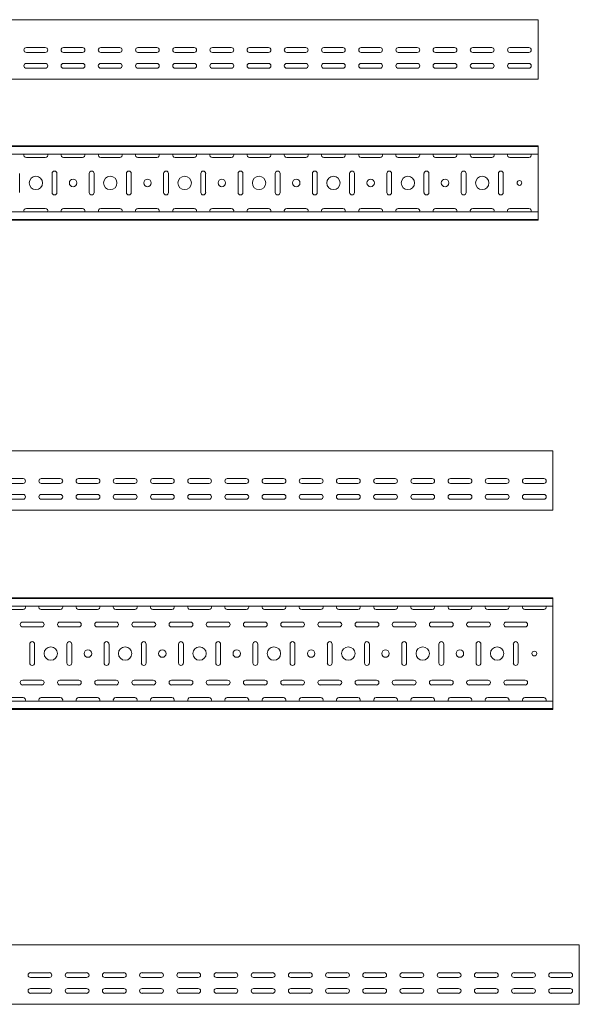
# Model space of a CAD drawing. Header units: millimetres. Extents: x -792 to 3872, y -6969 to -437.
# Tile 21 of 21: x 3116 to 3868, y -1761 to -437. Entities that reach past the tile are written whole.
import ezdxf

# ---------------------------------------------------------------- set-up
doc = ezdxf.new("R2010")
doc.units = ezdxf.units.MM

msp = doc.modelspace()

# ---------------------------------------------------------------- linework, layer by layer
at = {"color": 7, "linetype": 'Continuous', "lineweight": 15}
for p, q in [((3812.4, -437.4), (812.4, -437.4)), ((3812.4, -444), (3812.4, -437.4)), ((3812.4, -446.4), (3812.4, -444)), ((3812.4, -450), (3812.4, -446.4)), ((3812.4, -451.7), (3812.4, -450)), ((3812.4, -514.4), (3812.4, -451.7)), ((3124.6, -474.9), (3150.1, -474.9)), ((3174.6, -474.9), (3200.1, -474.9)), ((3224.6, -474.9), (3250.1, -474.9)), ((3274.6, -474.9), (3300.1, -474.9)), ((3324.6, -474.9), (3350.1, -474.9)), ((3374.6, -474.9), (3400.1, -474.9)), ((3424.6, -474.9), (3450.1, -474.9)), ((3474.6, -474.9), (3500.1, -474.9)), ((3524.6, -474.9), (3550.1, -474.9)), ((3574.6, -474.9), (3600.1, -474.9)), ((3624.6, -474.9), (3650.1, -474.9)), ((3674.6, -474.9), (3700.1, -474.9)), ((3724.6, -474.9), (3750.1, -474.9)), ((3774.6, -474.9), (3800.1, -474.9)), ((3150.1, -481.4), (3124.6, -481.4)), ((3200.1, -481.4), (3174.6, -481.4)), ((3250.1, -481.4), (3224.6, -481.4)), ((3300.1, -481.4), (3274.6, -481.4)), ((3350.1, -481.4), (3324.6, -481.4)), ((3400.1, -481.4), (3374.6, -481.4)), ((3450.1, -481.4), (3424.6, -481.4)), ((3500.1, -481.4), (3474.6, -481.4)), ((3550.1, -481.4), (3524.6, -481.4)), ((3600.1, -481.4), (3574.6, -481.4)), ((3650.1, -481.4), (3624.6, -481.4)), ((3700.1, -481.4), (3674.6, -481.4)), ((3750.1, -481.4), (3724.6, -481.4)), ((3800.1, -481.4), (3774.6, -481.4)), ((3124.6, -496.1), (3150.1, -496.1)), ((3150.1, -502.6), (3124.6, -502.6)), ((3174.6, -496.1), (3200.1, -496.1)), ((3200.1, -502.6), (3174.6, -502.6)), ((3224.6, -496.1), (3250.1, -496.1)), ((3250.1, -502.6), (3224.6, -502.6)), ((3274.6, -496.1), (3300.1, -496.1)), ((3300.1, -502.6), (3274.6, -502.6)), ((3324.6, -496.1), (3350.1, -496.1)), ((3350.1, -502.6), (3324.6, -502.6)), ((3374.6, -496.1), (3400.1, -496.1)), ((3400.1, -502.6), (3374.6, -502.6)), ((3424.6, -496.1), (3450.1, -496.1)), ((3450.1, -502.6), (3424.6, -502.6)), ((3474.6, -496.1), (3500.1, -496.1)), ((3500.1, -502.6), (3474.6, -502.6)), ((3524.6, -496.1), (3550.1, -496.1)), ((3550.1, -502.6), (3524.6, -502.6)), ((3574.6, -496.1), (3600.1, -496.1)), ((3600.1, -502.6), (3574.6, -502.6)), ((3624.6, -496.1), (3650.1, -496.1)), ((3650.1, -502.6), (3624.6, -502.6)), ((3674.6, -496.1), (3700.1, -496.1)), ((3700.1, -502.6), (3674.6, -502.6)), ((3724.6, -496.1), (3750.1, -496.1)), ((3750.1, -502.6), (3724.6, -502.6)), ((3774.6, -496.1), (3800.1, -496.1)), ((3800.1, -502.6), (3774.6, -502.6)), ((3812.4, -517.4), (3812.4, -514.4)), ((3812.4, -517.4), (812.4, -517.4)), ((3812.4, -606.8), (812.4, -606.8)), ((3812.4, -607.8), (812.4, -607.8)), ((3812.4, -607.8), (3812.4, -606.8)), ((3812.4, -616.3), (3812.4, -607.8)), ((3812.4, -618), (812.4, -618)), ((3812.4, -618), (3812.4, -616.3)), ((3812.4, -618), (3812.4, -695.6)), ((3124.6, -622.6), (3150.1, -622.6)), ((3174.6, -622.6), (3200.1, -622.6)), ((3224.6, -622.6), (3250.1, -622.6)), ((3274.6, -622.6), (3300.1, -622.6)), ((3324.6, -622.6), (3350.1, -622.6)), ((3374.6, -622.6), (3400.1, -622.6)), ((3424.6, -622.6), (3450.1, -622.6)), ((3474.6, -622.6), (3500.1, -622.6)), ((3524.6, -622.6), (3550.1, -622.6)), ((3574.6, -622.6), (3600.1, -622.6)), ((3624.6, -622.6), (3650.1, -622.6)), ((3674.6, -622.6), (3700.1, -622.6)), ((3724.6, -622.6), (3750.1, -622.6)), ((3774.6, -622.6), (3800.1, -622.6)), ((3115.6, -669.6), (3115.6, -644.1)), ((3159.1, -644.1), (3159.1, -669.6)), ((3165.6, -669.6), (3165.6, -644.1)), ((3209.1, -644.1), (3209.1, -669.6)), ((3215.6, -669.6), (3215.6, -644.1)), ((3259.1, -644.1), (3259.1, -669.6)), ((3265.6, -669.6), (3265.6, -644.1)), ((3309.1, -644.1), (3309.1, -669.6)), ((3315.6, -669.6), (3315.6, -644.1)), ((3359.1, -644.1), (3359.1, -669.6)), ((3365.6, -669.6), (3365.6, -644.1)), ((3409.1, -644.1), (3409.1, -669.6)), ((3415.6, -669.6), (3415.6, -644.1)), ((3459.1, -644.1), (3459.1, -669.6)), ((3465.6, -669.6), (3465.6, -644.1)), ((3509.1, -644.1), (3509.1, -669.6)), ((3515.6, -669.6), (3515.6, -644.1)), ((3559.1, -644.1), (3559.1, -669.6)), ((3565.6, -669.6), (3565.6, -644.1)), ((3609.1, -644.1), (3609.1, -669.6)), ((3615.6, -669.6), (3615.6, -644.1)), ((3659.1, -644.1), (3659.1, -669.6)), ((3665.6, -669.6), (3665.6, -644.1)), ((3709.1, -644.1), (3709.1, -669.6)), ((3715.6, -669.6), (3715.6, -644.1)), ((3759.1, -644.1), (3759.1, -669.6)), ((3765.6, -669.6), (3765.6, -644.1)), ((3812.4, -695.6), (812.4, -695.6)), ((3150.1, -691.1), (3124.6, -691.1)), ((3200.1, -691.1), (3174.6, -691.1)), ((3250.1, -691.1), (3224.6, -691.1)), ((3300.1, -691.1), (3274.6, -691.1)), ((3350.1, -691.1), (3324.6, -691.1)), ((3400.1, -691.1), (3374.6, -691.1)), ((3450.1, -691.1), (3424.6, -691.1)), ((3500.1, -691.1), (3474.6, -691.1)), ((3550.1, -691.1), (3524.6, -691.1)), ((3600.1, -691.1), (3574.6, -691.1)), ((3650.1, -691.1), (3624.6, -691.1)), ((3700.1, -691.1), (3674.6, -691.1)), ((3750.1, -691.1), (3724.6, -691.1)), ((3800.1, -691.1), (3774.6, -691.1)), ((3812.4, -697.4), (3812.4, -695.6)), ((3812.4, -705.8), (3812.4, -697.4)), ((812.4, -705.8), (3812.4, -705.8)), ((3812.4, -706.8), (812.4, -706.8)), ((3812.4, -706.8), (3812.4, -705.8)), ((3832.4, -1016.7), (832.4, -1016.7)), ((3832.4, -1023.3), (3832.4, -1016.7)), ((3832.4, -1025.7), (3832.4, -1023.3)), ((3832.4, -1029.2), (3832.4, -1025.7)), ((3832.4, -1031), (3832.4, -1029.2)), ((3832.4, -1093.7), (3832.4, -1031)), ((3094.7, -1054.2), (3120.2, -1054.2)), ((3144.7, -1054.2), (3170.2, -1054.2)), ((3194.7, -1054.2), (3220.2, -1054.2)), ((3244.7, -1054.2), (3270.2, -1054.2)), ((3294.7, -1054.2), (3320.2, -1054.2)), ((3344.7, -1054.2), (3370.2, -1054.2)), ((3394.7, -1054.2), (3420.2, -1054.2)), ((3444.7, -1054.2), (3470.2, -1054.2)), ((3494.7, -1054.2), (3520.2, -1054.2)), ((3544.7, -1054.2), (3570.2, -1054.2)), ((3594.7, -1054.2), (3620.2, -1054.2)), ((3644.7, -1054.2), (3670.2, -1054.2)), ((3694.7, -1054.2), (3720.2, -1054.2)), ((3744.7, -1054.2), (3770.2, -1054.2)), ((3794.7, -1054.2), (3820.2, -1054.2)), ((3120.2, -1060.7), (3094.7, -1060.7)), ((3170.2, -1060.7), (3144.7, -1060.7)), ((3220.2, -1060.7), (3194.7, -1060.7)), ((3270.2, -1060.7), (3244.7, -1060.7)), ((3320.2, -1060.7), (3294.7, -1060.7)), ((3370.2, -1060.7), (3344.7, -1060.7)), ((3420.2, -1060.7), (3394.7, -1060.7)), ((3470.2, -1060.7), (3444.7, -1060.7)), ((3520.2, -1060.7), (3494.7, -1060.7)), ((3570.2, -1060.7), (3544.7, -1060.7)), ((3620.2, -1060.7), (3594.7, -1060.7)), ((3670.2, -1060.7), (3644.7, -1060.7)), ((3720.2, -1060.7), (3694.7, -1060.7)), ((3770.2, -1060.7), (3744.7, -1060.7)), ((3820.2, -1060.7), (3794.7, -1060.7)), ((3094.7, -1075.4), (3120.2, -1075.4)), ((3120.2, -1081.9), (3094.7, -1081.9)), ((3144.7, -1075.4), (3170.2, -1075.4)), ((3170.2, -1081.9), (3144.7, -1081.9)), ((3194.7, -1075.4), (3220.2, -1075.4)), ((3220.2, -1081.9), (3194.7, -1081.9)), ((3244.7, -1075.4), (3270.2, -1075.4)), ((3270.2, -1081.9), (3244.7, -1081.9)), ((3294.7, -1075.4), (3320.2, -1075.4)), ((3320.2, -1081.9), (3294.7, -1081.9)), ((3344.7, -1075.4), (3370.2, -1075.4)), ((3370.2, -1081.9), (3344.7, -1081.9)), ((3394.7, -1075.4), (3420.2, -1075.4)), ((3420.2, -1081.9), (3394.7, -1081.9)), ((3444.7, -1075.4), (3470.2, -1075.4)), ((3470.2, -1081.9), (3444.7, -1081.9)), ((3494.7, -1075.4), (3520.2, -1075.4)), ((3520.2, -1081.9), (3494.7, -1081.9)), ((3544.7, -1075.4), (3570.2, -1075.4)), ((3570.2, -1081.9), (3544.7, -1081.9)), ((3594.7, -1075.4), (3620.2, -1075.4)), ((3620.2, -1081.9), (3594.7, -1081.9)), ((3644.7, -1075.4), (3670.2, -1075.4)), ((3670.2, -1081.9), (3644.7, -1081.9)), ((3694.7, -1075.4), (3720.2, -1075.4)), ((3720.2, -1081.9), (3694.7, -1081.9)), ((3744.7, -1075.4), (3770.2, -1075.4)), ((3770.2, -1081.9), (3744.7, -1081.9)), ((3794.7, -1075.4), (3820.2, -1075.4)), ((3820.2, -1081.9), (3794.7, -1081.9)), ((3832.4, -1096.7), (832.4, -1096.7)), ((3832.4, -1096.7), (3832.4, -1093.7)), ((3832.4, -1214.3), (832.4, -1214.3)), ((3832.4, -1215.3), (832.4, -1215.3)), ((3832.4, -1215.3), (3832.4, -1214.3)), ((3832.4, -1223.7), (3832.4, -1215.3)), ((3832.4, -1225.5), (832.4, -1225.5)), ((3094.7, -1230), (3120.2, -1230)), ((3144.7, -1230), (3170.2, -1230)), ((3194.7, -1230), (3220.2, -1230)), ((3244.7, -1230), (3270.2, -1230)), ((3294.7, -1230), (3320.2, -1230)), ((3344.7, -1230), (3370.2, -1230)), ((3394.7, -1230), (3420.2, -1230)), ((3444.7, -1230), (3470.2, -1230)), ((3494.7, -1230), (3520.2, -1230)), ((3544.7, -1230), (3570.2, -1230)), ((3594.7, -1230), (3620.2, -1230)), ((3644.7, -1230), (3670.2, -1230)), ((3694.7, -1230), (3720.2, -1230)), ((3744.7, -1230), (3770.2, -1230)), ((3794.7, -1230), (3820.2, -1230)), ((3832.4, -1225.5), (3832.4, -1223.7)), ((3832.4, -1225.5), (3832.4, -1353.1)), ((3145.2, -1247), (3119.7, -1247)), ((3119.7, -1253.5), (3145.2, -1253.5)), ((3195.2, -1247), (3169.7, -1247)), ((3169.7, -1253.5), (3195.2, -1253.5)), ((3245.2, -1247), (3219.7, -1247)), ((3219.7, -1253.5), (3245.2, -1253.5)), ((3295.2, -1247), (3269.7, -1247)), ((3269.7, -1253.5), (3295.2, -1253.5)), ((3345.2, -1247), (3319.7, -1247)), ((3319.7, -1253.5), (3345.2, -1253.5)), ((3395.2, -1247), (3369.7, -1247)), ((3369.7, -1253.5), (3395.2, -1253.5)), ((3445.2, -1247), (3419.7, -1247)), ((3419.7, -1253.5), (3445.2, -1253.5)), ((3495.2, -1247), (3469.7, -1247)), ((3469.7, -1253.5), (3495.2, -1253.5)), ((3545.2, -1247), (3519.7, -1247)), ((3519.7, -1253.5), (3545.2, -1253.5)), ((3595.2, -1247), (3569.7, -1247)), ((3569.7, -1253.5), (3595.2, -1253.5)), ((3645.2, -1247), (3619.7, -1247)), ((3619.7, -1253.5), (3645.2, -1253.5)), ((3695.2, -1247), (3669.7, -1247)), ((3669.7, -1253.5), (3695.2, -1253.5)), ((3745.2, -1247), (3719.7, -1247)), ((3719.7, -1253.5), (3745.2, -1253.5)), ((3795.2, -1247), (3769.7, -1247)), ((3769.7, -1253.5), (3795.2, -1253.5)), ((3129.2, -1276.5), (3129.2, -1302)), ((3135.7, -1302), (3135.7, -1276.5)), ((3179.2, -1276.5), (3179.2, -1302)), ((3185.7, -1302), (3185.7, -1276.5)), ((3229.2, -1276.5), (3229.2, -1302)), ((3235.7, -1302), (3235.7, -1276.5)), ((3279.2, -1276.5), (3279.2, -1302)), ((3285.7, -1302), (3285.7, -1276.5)), ((3329.2, -1276.5), (3329.2, -1302)), ((3335.7, -1302), (3335.7, -1276.5)), ((3379.2, -1276.5), (3379.2, -1302)), ((3385.7, -1302), (3385.7, -1276.5)), ((3429.2, -1276.5), (3429.2, -1302)), ((3435.7, -1302), (3435.7, -1276.5)), ((3479.2, -1276.5), (3479.2, -1302)), ((3485.7, -1302), (3485.7, -1276.5)), ((3529.2, -1276.5), (3529.2, -1302)), ((3535.7, -1302), (3535.7, -1276.5)), ((3579.2, -1276.5), (3579.2, -1302)), ((3585.7, -1302), (3585.7, -1276.5)), ((3629.2, -1276.5), (3629.2, -1302)), ((3635.7, -1302), (3635.7, -1276.5)), ((3679.2, -1276.5), (3679.2, -1302)), ((3685.7, -1302), (3685.7, -1276.5)), ((3729.2, -1276.5), (3729.2, -1302)), ((3735.7, -1302), (3735.7, -1276.5)), ((3779.2, -1276.5), (3779.2, -1302)), ((3785.7, -1302), (3785.7, -1276.5)), ((3145.2, -1325), (3119.7, -1325)), ((3119.7, -1331.5), (3145.2, -1331.5)), ((3195.2, -1325), (3169.7, -1325)), ((3169.7, -1331.5), (3195.2, -1331.5)), ((3245.2, -1325), (3219.7, -1325)), ((3219.7, -1331.5), (3245.2, -1331.5)), ((3295.2, -1325), (3269.7, -1325)), ((3269.7, -1331.5), (3295.2, -1331.5)), ((3345.2, -1325), (3319.7, -1325)), ((3319.7, -1331.5), (3345.2, -1331.5)), ((3395.2, -1325), (3369.7, -1325)), ((3369.7, -1331.5), (3395.2, -1331.5)), ((3445.2, -1325), (3419.7, -1325)), ((3419.7, -1331.5), (3445.2, -1331.5)), ((3495.2, -1325), (3469.7, -1325)), ((3469.7, -1331.5), (3495.2, -1331.5)), ((3545.2, -1325), (3519.7, -1325)), ((3519.7, -1331.5), (3545.2, -1331.5)), ((3595.2, -1325), (3569.7, -1325)), ((3569.7, -1331.5), (3595.2, -1331.5)), ((3645.2, -1325), (3619.7, -1325)), ((3619.7, -1331.5), (3645.2, -1331.5)), ((3695.2, -1325), (3669.7, -1325)), ((3669.7, -1331.5), (3695.2, -1331.5)), ((3745.2, -1325), (3719.7, -1325)), ((3719.7, -1331.5), (3745.2, -1331.5)), ((3795.2, -1325), (3769.7, -1325)), ((3769.7, -1331.5), (3795.2, -1331.5)), ((3120.2, -1348.5), (3094.7, -1348.5)), ((3170.2, -1348.5), (3144.7, -1348.5)), ((3220.2, -1348.5), (3194.7, -1348.5)), ((3270.2, -1348.5), (3244.7, -1348.5)), ((3320.2, -1348.5), (3294.7, -1348.5)), ((3370.2, -1348.5), (3344.7, -1348.5)), ((3420.2, -1348.5), (3394.7, -1348.5)), ((3470.2, -1348.5), (3444.7, -1348.5)), ((3520.2, -1348.5), (3494.7, -1348.5)), ((3570.2, -1348.5), (3544.7, -1348.5)), ((3620.2, -1348.5), (3594.7, -1348.5)), ((3670.2, -1348.5), (3644.7, -1348.5)), ((3720.2, -1348.5), (3694.7, -1348.5)), ((3770.2, -1348.5), (3744.7, -1348.5)), ((3820.2, -1348.5), (3794.7, -1348.5)), ((3832.4, -1353.1), (832.4, -1353.1)), ((3832.4, -1354.8), (3832.4, -1353.1)), ((3832.4, -1363.3), (3832.4, -1354.8)), ((832.4, -1363.3), (3832.4, -1363.3)), ((3832.4, -1364.3), (832.4, -1364.3)), ((3832.4, -1364.3), (3832.4, -1363.3)), ((3867.9, -1680.7), (867.9, -1680.7)), ((3867.9, -1687.3), (3867.9, -1680.7)), ((3867.9, -1689.7), (3867.9, -1687.3)), ((3867.9, -1693.3), (3867.9, -1689.7)), ((3867.9, -1695), (3867.9, -1693.3)), ((3867.9, -1757.7), (3867.9, -1695)), ((3130.1, -1718.2), (3155.6, -1718.2)), ((3180.1, -1718.2), (3205.6, -1718.2)), ((3230.1, -1718.2), (3255.6, -1718.2)), ((3280.1, -1718.2), (3305.6, -1718.2)), ((3330.1, -1718.2), (3355.6, -1718.2)), ((3380.1, -1718.2), (3405.6, -1718.2)), ((3430.1, -1718.2), (3455.6, -1718.2)), ((3480.1, -1718.2), (3505.6, -1718.2)), ((3530.1, -1718.2), (3555.6, -1718.2)), ((3580.1, -1718.2), (3605.6, -1718.2)), ((3630.1, -1718.2), (3655.6, -1718.2)), ((3680.1, -1718.2), (3705.6, -1718.2)), ((3730.1, -1718.2), (3755.6, -1718.2)), ((3780.1, -1718.2), (3805.6, -1718.2)), ((3830.1, -1718.2), (3855.6, -1718.2)), ((3155.6, -1724.7), (3130.1, -1724.7)), ((3205.6, -1724.7), (3180.1, -1724.7)), ((3255.6, -1724.7), (3230.1, -1724.7)), ((3305.6, -1724.7), (3280.1, -1724.7)), ((3355.6, -1724.7), (3330.1, -1724.7)), ((3405.6, -1724.7), (3380.1, -1724.7)), ((3455.6, -1724.7), (3430.1, -1724.7)), ((3505.6, -1724.7), (3480.1, -1724.7)), ((3555.6, -1724.7), (3530.1, -1724.7)), ((3605.6, -1724.7), (3580.1, -1724.7)), ((3655.6, -1724.7), (3630.1, -1724.7)), ((3705.6, -1724.7), (3680.1, -1724.7)), ((3755.6, -1724.7), (3730.1, -1724.7)), ((3805.6, -1724.7), (3780.1, -1724.7)), ((3855.6, -1724.7), (3830.1, -1724.7)), ((3130.1, -1739.4), (3155.6, -1739.4)), ((3155.6, -1745.9), (3130.1, -1745.9)), ((3180.1, -1739.4), (3205.6, -1739.4)), ((3205.6, -1745.9), (3180.1, -1745.9)), ((3230.1, -1739.4), (3255.6, -1739.4)), ((3255.6, -1745.9), (3230.1, -1745.9)), ((3280.1, -1739.4), (3305.6, -1739.4)), ((3305.6, -1745.9), (3280.1, -1745.9)), ((3330.1, -1739.4), (3355.6, -1739.4)), ((3355.6, -1745.9), (3330.1, -1745.9)), ((3380.1, -1739.4), (3405.6, -1739.4)), ((3405.6, -1745.9), (3380.1, -1745.9)), ((3430.1, -1739.4), (3455.6, -1739.4)), ((3455.6, -1745.9), (3430.1, -1745.9)), ((3480.1, -1739.4), (3505.6, -1739.4)), ((3505.6, -1745.9), (3480.1, -1745.9)), ((3530.1, -1739.4), (3555.6, -1739.4)), ((3555.6, -1745.9), (3530.1, -1745.9)), ((3580.1, -1739.4), (3605.6, -1739.4)), ((3605.6, -1745.9), (3580.1, -1745.9)), ((3630.1, -1739.4), (3655.6, -1739.4)), ((3655.6, -1745.9), (3630.1, -1745.9)), ((3680.1, -1739.4), (3705.6, -1739.4)), ((3705.6, -1745.9), (3680.1, -1745.9)), ((3730.1, -1739.4), (3755.6, -1739.4)), ((3755.6, -1745.9), (3730.1, -1745.9)), ((3780.1, -1739.4), (3805.6, -1739.4)), ((3805.6, -1745.9), (3780.1, -1745.9)), ((3830.1, -1739.4), (3855.6, -1739.4)), ((3855.6, -1745.9), (3830.1, -1745.9)), ((3867.9, -1760.7), (3867.9, -1757.7)), ((3867.9, -1760.7), (867.9, -1760.7))]:
    msp.add_line(p, q, dxfattribs=at)
for centre, radius in [((3137.4, -656.8), 9), ((3237.4, -656.8), 9), ((3337.4, -656.8), 9), ((3437.4, -656.8), 9), ((3537.4, -656.8), 9), ((3637.4, -656.8), 9), ((3737.4, -656.8), 9), ((3187.4, -656.8), 5), ((3287.4, -656.8), 5), ((3387.4, -656.8), 5), ((3487.4, -656.8), 5), ((3587.4, -656.8), 5), ((3687.4, -656.8), 5), ((3787.4, -656.8), 3.25), ((3157.4, -1289.3), 9), ((3257.4, -1289.3), 9), ((3357.4, -1289.3), 9), ((3457.4, -1289.3), 9), ((3557.4, -1289.3), 9), ((3657.4, -1289.3), 9), ((3757.4, -1289.3), 9), ((3207.4, -1289.3), 5), ((3307.4, -1289.3), 5), ((3407.4, -1289.3), 5), ((3507.4, -1289.3), 5), ((3607.4, -1289.3), 5), ((3707.4, -1289.3), 5), ((3807.4, -1289.3), 3.25)]:
    msp.add_circle(centre, radius, dxfattribs=at)
for centre, start, end in [((3124.6, -478.1), 90, 270), ((3150.1, -478.1), 270, 90), ((3174.6, -478.1), 90, 270), ((3200.1, -478.1), 270, 90), ((3224.6, -478.1), 90, 270), ((3250.1, -478.1), 270, 90), ((3274.6, -478.1), 90, 270), ((3300.1, -478.1), 270, 90), ((3324.6, -478.1), 90, 270), ((3350.1, -478.1), 270, 90), ((3374.6, -478.1), 90, 270), ((3400.1, -478.1), 270, 90), ((3424.6, -478.1), 90, 270), ((3450.1, -478.1), 270, 90), ((3474.6, -478.1), 90, 270), ((3500.1, -478.1), 270, 90), ((3524.6, -478.1), 90, 270), ((3550.1, -478.1), 270, 90), ((3574.6, -478.1), 90, 270), ((3600.1, -478.1), 270, 90), ((3624.6, -478.1), 90, 270), ((3650.1, -478.1), 270, 90), ((3674.6, -478.1), 90, 270), ((3700.1, -478.1), 270, 90), ((3724.6, -478.1), 90, 270), ((3750.1, -478.1), 270, 90), ((3774.6, -478.1), 90, 270), ((3800.1, -478.1), 270, 90), ((3124.6, -499.4), 90, 270), ((3150.1, -499.4), 270, 90), ((3174.6, -499.4), 90, 270), ((3200.1, -499.4), 270, 90), ((3224.6, -499.4), 90, 270), ((3250.1, -499.4), 270, 90), ((3274.6, -499.4), 90, 270), ((3300.1, -499.4), 270, 90), ((3324.6, -499.4), 90, 270), ((3350.1, -499.4), 270, 90), ((3374.6, -499.4), 90, 270), ((3400.1, -499.4), 270, 90), ((3424.6, -499.4), 90, 270), ((3450.1, -499.4), 270, 90), ((3474.6, -499.4), 90, 270), ((3500.1, -499.4), 270, 90), ((3524.6, -499.4), 90, 270), ((3550.1, -499.4), 270, 90), ((3574.6, -499.4), 90, 270), ((3600.1, -499.4), 270, 90), ((3624.6, -499.4), 90, 270), ((3650.1, -499.4), 270, 90), ((3674.6, -499.4), 90, 270), ((3700.1, -499.4), 270, 90), ((3724.6, -499.4), 90, 270), ((3750.1, -499.4), 270, 90), ((3774.6, -499.4), 90, 270), ((3800.1, -499.4), 270, 90), ((3124.6, -619.3), 156.6479, 270), ((3150.1, -619.3), 270, 23.3521), ((3174.6, -619.3), 156.6479, 270), ((3200.1, -619.3), 270, 23.3521), ((3224.6, -619.3), 156.6479, 270), ((3250.1, -619.3), 270, 23.3521), ((3274.6, -619.3), 156.6479, 270), ((3300.1, -619.3), 270, 23.3521), ((3324.6, -619.3), 156.6479, 270), ((3350.1, -619.3), 270, 23.3521), ((3374.6, -619.3), 156.6479, 270), ((3400.1, -619.3), 270, 23.3521), ((3424.6, -619.3), 156.6479, 270), ((3450.1, -619.3), 270, 23.3521), ((3474.6, -619.3), 156.6479, 270), ((3500.1, -619.3), 270, 23.3521), ((3524.6, -619.3), 156.6479, 270), ((3550.1, -619.3), 270, 23.3521), ((3574.6, -619.3), 156.6479, 270), ((3600.1, -619.3), 270, 23.3521), ((3624.6, -619.3), 156.6479, 270), ((3650.1, -619.3), 270, 23.3521), ((3674.6, -619.3), 156.6479, 270), ((3700.1, -619.3), 270, 23.3521), ((3724.6, -619.3), 156.6479, 270), ((3750.1, -619.3), 270, 23.3521), ((3774.6, -619.3), 156.6479, 270), ((3800.1, -619.3), 270, 23.3521), ((3162.4, -644.1), 360, 180), ((3212.4, -644.1), 0, 180), ((3262.4, -644.1), 360, 180), ((3312.4, -644.1), 0, 180), ((3362.4, -644.1), 360, 180), ((3412.4, -644.1), 0, 180), ((3462.4, -644.1), 360, 180), ((3512.4, -644.1), 0, 180), ((3562.4, -644.1), 360, 180), ((3612.4, -644.1), 0, 180), ((3662.4, -644.1), 360, 180), ((3712.4, -644.1), 0, 180), ((3762.4, -644.1), 360, 180), ((3162.4, -669.6), 180, 0), ((3212.4, -669.6), 180, 0), ((3262.4, -669.6), 180, 0), ((3312.4, -669.6), 180, 0), ((3362.4, -669.6), 180, 0), ((3412.4, -669.6), 180, 0), ((3462.4, -669.6), 180, 0), ((3512.4, -669.6), 180, 0), ((3562.4, -669.6), 180, 0), ((3612.4, -669.6), 180, 0), ((3662.4, -669.6), 180, 0), ((3712.4, -669.6), 180, 0), ((3762.4, -669.6), 180, 0), ((3124.6, -694.3), 90, 203.3521), ((3150.1, -694.3), 336.6479, 90), ((3174.6, -694.3), 90, 203.3521), ((3200.1, -694.3), 336.6479, 90), ((3224.6, -694.3), 90, 203.3521), ((3250.1, -694.3), 336.6479, 90), ((3274.6, -694.3), 90, 203.3521), ((3300.1, -694.3), 336.6479, 90), ((3324.6, -694.3), 90, 203.3521), ((3350.1, -694.3), 336.6479, 90), ((3374.6, -694.3), 90, 203.3521), ((3400.1, -694.3), 336.6479, 90), ((3424.6, -694.3), 90, 203.3521), ((3450.1, -694.3), 336.6479, 90), ((3474.6, -694.3), 90, 203.3521), ((3500.1, -694.3), 336.6479, 90), ((3524.6, -694.3), 90, 203.3521), ((3550.1, -694.3), 336.6479, 90), ((3574.6, -694.3), 90, 203.3521), ((3600.1, -694.3), 336.6479, 90), ((3624.6, -694.3), 90, 203.3521), ((3650.1, -694.3), 336.6479, 90), ((3674.6, -694.3), 90, 203.3521), ((3700.1, -694.3), 336.6479, 90), ((3724.6, -694.3), 90, 203.3521), ((3750.1, -694.3), 336.6479, 90), ((3774.6, -694.3), 90, 203.3521), ((3800.1, -694.3), 336.6479, 90), ((3120.2, -1057.4), 270, 90), ((3144.7, -1057.4), 90, 270), ((3170.2, -1057.4), 270, 90), ((3194.7, -1057.4), 90, 270), ((3220.2, -1057.4), 270, 90), ((3244.7, -1057.4), 90, 270), ((3270.2, -1057.4), 270, 90), ((3294.7, -1057.4), 90, 270), ((3320.2, -1057.4), 270, 90), ((3344.7, -1057.4), 90, 270), ((3370.2, -1057.4), 270, 90), ((3394.7, -1057.4), 90, 270), ((3420.2, -1057.4), 270, 90), ((3444.7, -1057.4), 90, 270), ((3470.2, -1057.4), 270, 90), ((3494.7, -1057.4), 90, 270), ((3520.2, -1057.4), 270, 90), ((3544.7, -1057.4), 90, 270), ((3570.2, -1057.4), 270, 90), ((3594.7, -1057.4), 90, 270), ((3620.2, -1057.4), 270, 90), ((3644.7, -1057.4), 90, 270), ((3670.2, -1057.4), 270, 90), ((3694.7, -1057.4), 90, 270), ((3720.2, -1057.4), 270, 90), ((3744.7, -1057.4), 90, 270), ((3770.2, -1057.4), 270, 90), ((3794.7, -1057.4), 90, 270), ((3820.2, -1057.4), 270, 90), ((3120.2, -1078.7), 270, 90), ((3144.7, -1078.7), 90, 270), ((3170.2, -1078.7), 270, 90), ((3194.7, -1078.7), 90, 270), ((3220.2, -1078.7), 270, 90), ((3244.7, -1078.7), 90, 270), ((3270.2, -1078.7), 270, 90), ((3294.7, -1078.7), 90, 270), ((3320.2, -1078.7), 270, 90), ((3344.7, -1078.7), 90, 270), ((3370.2, -1078.7), 270, 90), ((3394.7, -1078.7), 90, 270), ((3420.2, -1078.7), 270, 90), ((3444.7, -1078.7), 90, 270), ((3470.2, -1078.7), 270, 90), ((3494.7, -1078.7), 90, 270), ((3520.2, -1078.7), 270, 90), ((3544.7, -1078.7), 90, 270), ((3570.2, -1078.7), 270, 90), ((3594.7, -1078.7), 90, 270), ((3620.2, -1078.7), 270, 90), ((3644.7, -1078.7), 90, 270), ((3670.2, -1078.7), 270, 90), ((3694.7, -1078.7), 90, 270), ((3720.2, -1078.7), 270, 90), ((3744.7, -1078.7), 90, 270), ((3770.2, -1078.7), 270, 90), ((3794.7, -1078.7), 90, 270), ((3820.2, -1078.7), 270, 90), ((3120.2, -1226.8), 270, 23.3521), ((3144.7, -1226.8), 156.6479, 270), ((3170.2, -1226.8), 270, 23.3521), ((3194.7, -1226.8), 156.6479, 270), ((3220.2, -1226.8), 270, 23.3521), ((3244.7, -1226.8), 156.6479, 270), ((3270.2, -1226.8), 270, 23.3521), ((3294.7, -1226.8), 156.6479, 270), ((3320.2, -1226.8), 270, 23.3521), ((3344.7, -1226.8), 156.6479, 270), ((3370.2, -1226.8), 270, 23.3521), ((3394.7, -1226.8), 156.6479, 270), ((3420.2, -1226.8), 270, 23.3521), ((3444.7, -1226.8), 156.6479, 270), ((3470.2, -1226.8), 270, 23.3521), ((3494.7, -1226.8), 156.6479, 270), ((3520.2, -1226.8), 270, 23.3521), ((3544.7, -1226.8), 156.6479, 270), ((3570.2, -1226.8), 270, 23.3521), ((3594.7, -1226.8), 156.6479, 270), ((3620.2, -1226.8), 270, 23.3521), ((3644.7, -1226.8), 156.6479, 270), ((3670.2, -1226.8), 270, 23.3521), ((3694.7, -1226.8), 156.6479, 270), ((3720.2, -1226.8), 270, 23.3521), ((3744.7, -1226.8), 156.6479, 270), ((3770.2, -1226.8), 270, 23.3521), ((3794.7, -1226.8), 156.6479, 270), ((3820.2, -1226.8), 270, 23.3521), ((3119.7, -1250.3), 90, 270), ((3145.2, -1250.3), 270, 90), ((3169.7, -1250.3), 90, 270), ((3195.2, -1250.3), 270, 90), ((3219.7, -1250.3), 90, 270), ((3245.2, -1250.3), 270, 90), ((3269.7, -1250.3), 90, 270), ((3295.2, -1250.3), 270, 90), ((3319.7, -1250.3), 90, 270), ((3345.2, -1250.3), 270, 90), ((3369.7, -1250.3), 90, 270), ((3395.2, -1250.3), 270, 90), ((3419.7, -1250.3), 90, 270), ((3445.2, -1250.3), 270, 90), ((3469.7, -1250.3), 90, 270), ((3495.2, -1250.3), 270, 90), ((3519.7, -1250.3), 90, 270), ((3545.2, -1250.3), 270, 90), ((3569.7, -1250.3), 90, 270), ((3595.2, -1250.3), 270, 90), ((3619.7, -1250.3), 90, 270), ((3645.2, -1250.3), 270, 90), ((3669.7, -1250.3), 90, 270), ((3695.2, -1250.3), 270, 90), ((3719.7, -1250.3), 90, 270), ((3745.2, -1250.3), 270, 90), ((3769.7, -1250.3), 90, 270), ((3795.2, -1250.3), 270, 90), ((3132.4, -1276.5), 0, 180), ((3182.4, -1276.5), 360, 180), ((3232.4, -1276.5), 0, 180), ((3282.4, -1276.5), 360, 180), ((3332.4, -1276.5), 0, 180), ((3382.4, -1276.5), 360, 180), ((3432.4, -1276.5), 0, 180), ((3482.4, -1276.5), 360, 180), ((3532.4, -1276.5), 0, 180), ((3582.4, -1276.5), 360, 180), ((3632.4, -1276.5), 0, 180), ((3682.4, -1276.5), 360, 180), ((3732.4, -1276.5), 0, 180), ((3782.4, -1276.5), 360, 180), ((3132.4, -1302), 180, 0), ((3182.4, -1302), 180, 0), ((3232.4, -1302), 180, 0), ((3282.4, -1302), 180, 0), ((3332.4, -1302), 180, 0), ((3382.4, -1302), 180, 0), ((3432.4, -1302), 180, 0), ((3482.4, -1302), 180, 0), ((3532.4, -1302), 180, 0), ((3582.4, -1302), 180, 0), ((3632.4, -1302), 180, 0), ((3682.4, -1302), 180, 0), ((3732.4, -1302), 180, 0), ((3782.4, -1302), 180, 0), ((3119.7, -1328.3), 90, 270), ((3145.2, -1328.3), 270, 90), ((3169.7, -1328.3), 90, 270), ((3195.2, -1328.3), 270, 90), ((3219.7, -1328.3), 90, 270), ((3245.2, -1328.3), 270, 90), ((3269.7, -1328.3), 90, 270), ((3295.2, -1328.3), 270, 90), ((3319.7, -1328.3), 90, 270), ((3345.2, -1328.3), 270, 90), ((3369.7, -1328.3), 90, 270), ((3395.2, -1328.3), 270, 90), ((3419.7, -1328.3), 90, 270), ((3445.2, -1328.3), 270, 90), ((3469.7, -1328.3), 90, 270), ((3495.2, -1328.3), 270, 90), ((3519.7, -1328.3), 90, 270), ((3545.2, -1328.3), 270, 90), ((3569.7, -1328.3), 90, 270), ((3595.2, -1328.3), 270, 90), ((3619.7, -1328.3), 90, 270), ((3645.2, -1328.3), 270, 90), ((3669.7, -1328.3), 90, 270), ((3695.2, -1328.3), 270, 90), ((3719.7, -1328.3), 90, 270), ((3745.2, -1328.3), 270, 90), ((3769.7, -1328.3), 90, 270), ((3795.2, -1328.3), 270, 90), ((3120.2, -1351.8), 336.6479, 90), ((3144.7, -1351.8), 90, 203.3521), ((3170.2, -1351.8), 336.6479, 90), ((3194.7, -1351.8), 90, 203.3521), ((3220.2, -1351.8), 336.6479, 90), ((3244.7, -1351.8), 90, 203.3521), ((3270.2, -1351.8), 336.6479, 90), ((3294.7, -1351.8), 90, 203.3521), ((3320.2, -1351.8), 336.6479, 90), ((3344.7, -1351.8), 90, 203.3521), ((3370.2, -1351.8), 336.6479, 90), ((3394.7, -1351.8), 90, 203.3521), ((3420.2, -1351.8), 336.6479, 90), ((3444.7, -1351.8), 90, 203.3521), ((3470.2, -1351.8), 336.6479, 90), ((3494.7, -1351.8), 90, 203.3521), ((3520.2, -1351.8), 336.6479, 90), ((3544.7, -1351.8), 90, 203.3521), ((3570.2, -1351.8), 336.6479, 90), ((3594.7, -1351.8), 90, 203.3521), ((3620.2, -1351.8), 336.6479, 90), ((3644.7, -1351.8), 90, 203.3521), ((3670.2, -1351.8), 336.6479, 90), ((3694.7, -1351.8), 90, 203.3521), ((3720.2, -1351.8), 336.6479, 90), ((3744.7, -1351.8), 90, 203.3521), ((3770.2, -1351.8), 336.6479, 90), ((3794.7, -1351.8), 90, 203.3521), ((3820.2, -1351.8), 336.6479, 90), ((3130.1, -1721.4), 90, 270), ((3155.6, -1721.4), 270, 90), ((3180.1, -1721.4), 90, 270), ((3205.6, -1721.4), 270, 90), ((3230.1, -1721.4), 90, 270), ((3255.6, -1721.4), 270, 90), ((3280.1, -1721.4), 90, 270), ((3305.6, -1721.4), 270, 90), ((3330.1, -1721.4), 90, 270), ((3355.6, -1721.4), 270, 90), ((3380.1, -1721.4), 90, 270), ((3405.6, -1721.4), 270, 90), ((3430.1, -1721.4), 90, 270), ((3455.6, -1721.4), 270, 90), ((3480.1, -1721.4), 90, 270), ((3505.6, -1721.4), 270, 90), ((3530.1, -1721.4), 90, 270), ((3555.6, -1721.4), 270, 90), ((3580.1, -1721.4), 90, 270), ((3605.6, -1721.4), 270, 90), ((3630.1, -1721.4), 90, 270), ((3655.6, -1721.4), 270, 90), ((3680.1, -1721.4), 90, 270), ((3705.6, -1721.4), 270, 90), ((3730.1, -1721.4), 90, 270), ((3755.6, -1721.4), 270, 90), ((3780.1, -1721.4), 90, 270), ((3805.6, -1721.4), 270, 90), ((3830.1, -1721.4), 90, 270), ((3855.6, -1721.4), 270, 90), ((3130.1, -1742.7), 90, 270), ((3155.6, -1742.7), 270, 90), ((3180.1, -1742.7), 90, 270), ((3205.6, -1742.7), 270, 90), ((3230.1, -1742.7), 90, 270), ((3255.6, -1742.7), 270, 90), ((3280.1, -1742.7), 90, 270), ((3305.6, -1742.7), 270, 90), ((3330.1, -1742.7), 90, 270), ((3355.6, -1742.7), 270, 90), ((3380.1, -1742.7), 90, 270), ((3405.6, -1742.7), 270, 90), ((3430.1, -1742.7), 90, 270), ((3455.6, -1742.7), 270, 90), ((3480.1, -1742.7), 90, 270), ((3505.6, -1742.7), 270, 90), ((3530.1, -1742.7), 90, 270), ((3555.6, -1742.7), 270, 90), ((3580.1, -1742.7), 90, 270), ((3605.6, -1742.7), 270, 90), ((3630.1, -1742.7), 90, 270), ((3655.6, -1742.7), 270, 90), ((3680.1, -1742.7), 90, 270), ((3705.6, -1742.7), 270, 90), ((3730.1, -1742.7), 90, 270), ((3755.6, -1742.7), 270, 90), ((3780.1, -1742.7), 90, 270), ((3805.6, -1742.7), 270, 90), ((3830.1, -1742.7), 90, 270), ((3855.6, -1742.7), 270, 90)]:
    msp.add_arc(centre, 3.25, start, end, dxfattribs=at)

doc.saveas('drawing.dxf')
